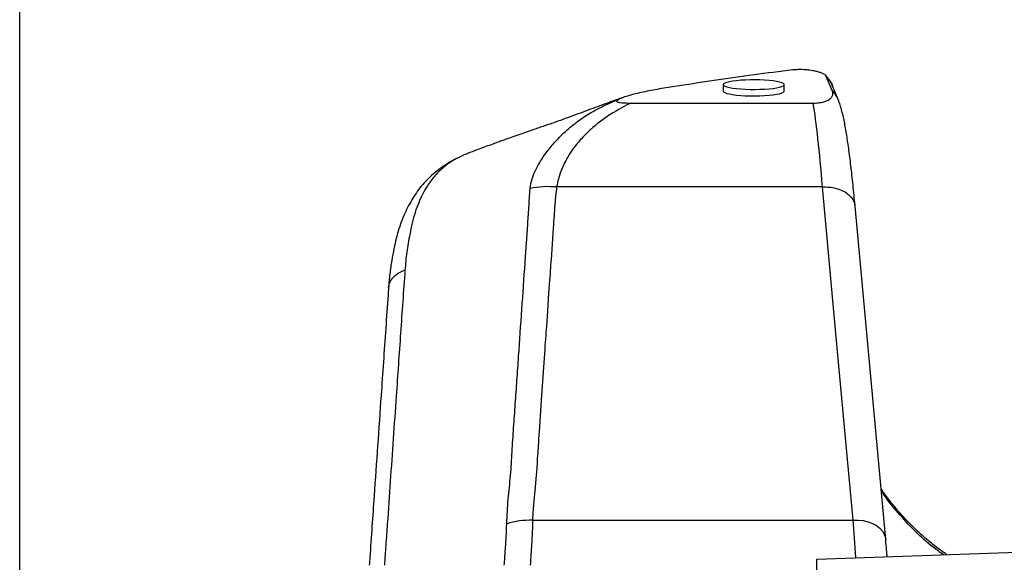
# Model space of a CAD drawing. Extents: x 0 to 8410, y 0 to 5940.
# Tile 6 of 158: x 200 to 652, y 2692 to 2941. Entities that reach past the tile are written whole.
import ezdxf

# ---------------------------------------------------------------- set-up
doc = ezdxf.new("R2010")
doc.units = 0
doc.header["$LTSCALE"] = 10
doc.layers.get('0').update_dxf_attribs({"linetype": 'CONTINUOUS'})

msp = doc.modelspace()

# ---------------------------------------------------------------- linework, layer by layer
at = {"color": 7, "linetype": 'CONTINUOUS'}
for p, q in [((200, 100), (200, 5840)), ((569.768687, 2915.108253), (572.432896, 2908.679892)), ((522.647997, 2911.152293), (522.647997, 2908.189227)), ((550.647994, 2908.189227), (550.647994, 2911.152293)), ((575.44293, 2904.103567), (572.778662, 2910.531928)), ((563.949784, 2902.571132), (479.850968, 2902.571132)), ((597.142776, 2702.792098), (583.116015, 2855.408241)), ((565.648039, 2693.69631), (675.715288, 2697.539975)), ((565.648039, 2693.560173), (565.648039, 2693.69631)), ((565.648039, 2687.028696), (565.648039, 2693.560173))]:
    msp.add_line(p, q, dxfattribs=at)
at = {"color": 8, "linetype": 'CONTINUOUS'}
for p, q in [((568.178972, 2864.265372), (446.238717, 2864.265372)), ((435.231467, 2711.649229), (582.205733, 2711.649229)), ((676.036557, 2697.414924), (565.648039, 2693.560173))]:
    msp.add_line(p, q, dxfattribs=at)
at = {"color": 7, "linetype": 'CONTINUOUS', "flags": 128}
for points in [[(522.647997, 2911.152293), (522.829314, 2910.800983), (523.368498, 2910.458853), (524.25166, 2910.134603), (525.455793, 2909.836699), (526.949903, 2909.572889), (528.695127, 2909.349968), (530.646344, 2909.173657), (532.752951, 2909.048726), (534.960529, 2908.978273), (537.211736, 2908.964087), (539.448401, 2909.006526), (541.612466, 2909.104635), (543.648025, 2909.255673), (545.502266, 2909.455945), (547.127148, 2909.700085), (548.48071, 2909.981777), (549.527725, 2910.293867), (550.241192, 2910.628249), (550.602635, 2910.976102), (550.602635, 2911.328604), (550.241192, 2911.676456), (549.527725, 2912.010838), (548.48071, 2912.322809), (547.127148, 2912.60462), (545.502266, 2912.84876), (543.648025, 2913.049032), (541.612466, 2913.20007), (539.448401, 2913.298179), (537.211736, 2913.340618), (534.960529, 2913.326432), (532.752951, 2913.255979), (530.646344, 2913.130929), (528.695127, 2912.954738), (526.949903, 2912.731816), (525.455793, 2912.468006), (524.25166, 2912.170102), (523.368498, 2911.845853), (522.829314, 2911.503603), (522.647997, 2911.152293)], [(522.647997, 2908.189227), (522.829314, 2907.837917), (523.368498, 2907.495787), (524.25166, 2907.171537), (525.455793, 2906.873633), (526.949903, 2906.609823), (528.695127, 2906.386902), (530.646344, 2906.210591), (532.752951, 2906.08566), (534.960529, 2906.015207), (537.211736, 2906.001021), (539.448401, 2906.04346), (541.612466, 2906.141569), (543.648025, 2906.292607), (545.502266, 2906.492879), (547.127148, 2906.737019), (548.48071, 2907.018711), (549.527725, 2907.330801), (550.241192, 2907.665183), (550.602635, 2908.013036), (550.647994, 2908.189227)]]:
    msp.add_lwpolyline(points, dxfattribs=at)
at = {"color": 8, "linetype": 'CONTINUOUS', "flags": 128}
for points in [[(446.238717, 2864.265372), (446.119567, 2863.411118), (445.978066, 2862.125208), (445.793053, 2860.17256), (445.579966, 2857.678582), (445.338746, 2854.643156), (445.251247, 2853.499224), (445.160528, 2852.293898), (445.066651, 2851.027061), (444.969555, 2849.698951), (444.8693, 2848.309447), (444.765886, 2846.858432), (444.659253, 2845.346143), (443.992039, 2835.777809), (443.661293, 2830.993463), (443.496665, 2828.601291), (443.414529, 2827.405264), (443.373521, 2826.807191), (443.353017, 2826.508095), (443.342765, 2826.358606), (443.337639, 2826.283862), (443.335076, 2826.24643), (443.333765, 2826.227834), (443.333169, 2826.218416), (443.332811, 2826.213767), (443.332692, 2826.211502), (443.332573, 2826.21031), (443.332573, 2826.209714), (443.332513, 2826.209356), (443.332513, 2826.209237), (443.332513, 2826.209237), (443.332513, 2826.209118), (443.332513, 2826.209118), (443.332513, 2826.209118), (443.3315, 2826.193978), (443.330606, 2826.1817), (443.329056, 2826.158692), (443.326017, 2826.114704), (443.319937, 2826.026608), (443.307003, 2825.838734), (443.277081, 2825.405647), (443.20192, 2824.3212), (443.11138, 2823.016216), (442.998668, 2821.393301), (442.742249, 2817.704965), (442.415258, 2813.003113), (442.017635, 2807.287981), (441.549321, 2800.559332), (441.449066, 2799.118568), (441.34601, 2797.638704), (441.240271, 2796.119739), (441.13185, 2794.561674), (441.020628, 2792.964389), (440.906724, 2791.328122), (440.790077, 2789.652755), (440.670749, 2787.938287), (439.336618, 2768.807699), (438.667914, 2759.242465), (438.333114, 2754.459788), (438.165625, 2752.068569), (438.081881, 2750.8729), (438.039979, 2750.275065), (438.018998, 2749.976208), (438.008567, 2749.826719), (438.003322, 2749.751975), (438.000699, 2749.714662), (437.999388, 2749.695947), (437.998732, 2749.686648), (437.998375, 2749.68188), (437.998255, 2749.679615), (437.998136, 2749.678423), (437.998077, 2749.677827), (437.998077, 2749.677588), (437.998077, 2749.67735), (437.998077, 2749.67735), (437.998077, 2749.677231), (437.998077, 2749.677231), (437.998077, 2749.677231), (437.998077, 2749.677231), (437.992116, 2749.588062), (437.949499, 2748.913814), (437.865099, 2747.557093), (437.740108, 2745.533993), (437.574466, 2742.844631), (437.382659, 2739.72707), (437.244853, 2737.556388), (436.981877, 2733.729412), (436.729153, 2730.481078), (436.380228, 2726.782967), (435.877641, 2721.953918), (435.569605, 2718.712737), (435.309669, 2714.860727), (435.231467, 2711.649229)], [(582.205733, 2711.649229), (574.350794, 2797.114302), (568.178972, 2864.265372)], [(369.16699, 2818.092276), (369.259318, 2818.846037), (369.628748, 2820.171763), (370.253881, 2821.442653), (371.123632, 2822.636177), (372.222682, 2823.731591), (373.531719, 2824.709346), (375.027617, 2825.552275), (376.68403, 2826.245477)], [(582.205733, 2711.649229), (584.575435, 2711.636712), (586.885294, 2711.366345), (589.077076, 2710.845043), (591.095527, 2710.086037), (592.889746, 2709.108283), (594.414374, 2707.936575), (595.631024, 2706.600477), (596.50894, 2705.133607), (597.026011, 2703.573038), (597.142955, 2702.790787)]]:
    msp.add_lwpolyline(points, dxfattribs=at)
at = {"color": 8, "linetype": 'CONTINUOUS'}
msp.add_arc((561.953594, 2898.509141), 14.603423, 22.41943542, 44.14395768, dxfattribs=at)
for centre, major_axis, ratio, start_param, end_param in [((565.384139, 2755.145646), (-5.23755, 159.999748), 0.0542619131, 5.4611043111, 5.8823039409), ((580.181902, 2629.809427), (-3.79195, 119.999836), 0.052394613, 5.2782897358, 5.4612249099)]:
    msp.add_ellipse(centre, major_axis=major_axis, ratio=ratio, start_param=start_param, end_param=end_param, dxfattribs=at)
at = {"color": 7, "linetype": 'CONTINUOUS'}
for points, knots in [([(554.437359, 2917.974164), (548.519875, 2917.189422), (536.680901, 2915.619408), (519.412043, 2913.169608), (505.298259, 2911.076236), (495.606451, 2909.571755), (490.398679, 2908.658052), (486.713699, 2907.932905), (483.305699, 2907.166433), (480.175862, 2906.359556), (477.322272, 2905.516464), (475.862042, 2904.919567), (475.129148, 2904.619982)], [0, 0, 0, 0, 0.19782767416, 0.39578921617, 0.59439401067, 0.69387889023, 0.7438184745, 0.7938954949, 0.8447954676, 0.89589328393, 0.94774847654, 1, 1, 1, 1]), ([(554.437359, 2917.974164), (554.950778, 2918.03287), (555.98237, 2918.150827), (557.820748, 2918.215588), (559.760541, 2918.166609), (561.48365, 2918.015454), (562.99779, 2917.801935), (564.501109, 2917.518878), (566.006711, 2917.154934), (566.92655, 2916.856765), (567.386826, 2916.707565)], [0, 0, 0, 0, 0.1057667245, 0.2125132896, 0.3051892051, 0.429352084, 0.5373281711, 0.6456016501, 0.8226637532, 1, 1, 1, 1]), ([(567.386588, 2916.707565), (567.838709, 2916.529372), (568.752454, 2916.169241), (569.463475, 2915.627729), (569.673248, 2915.270693), (569.768687, 2915.108253)], [0, 0, 0, 0, 0.348030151, 0.7033755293, 1, 1, 1, 1]), ([(572.776099, 2910.537412), (572.604655, 2910.928019), (572.238559, 2911.76211), (571.456106, 2913.11359), (570.522637, 2914.43743), (569.76036, 2915.226185), (569.411775, 2915.586879)], [0, 0, 0, 0, 0.2275700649, 0.4859461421, 0.7649259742, 1, 1, 1, 1]), ([(572.432896, 2908.679892), (572.563132, 2908.289209), (572.823916, 2907.506911), (572.763834, 2906.325709), (572.334845, 2905.337342), (571.600659, 2904.54655), (570.800423, 2903.972375), (569.823028, 2903.503598), (568.734717, 2903.1443), (567.68298, 2902.892934), (566.403215, 2902.693917), (565.111489, 2902.584825), (564.249693, 2902.574667), (563.949784, 2902.571132)], [0, 0, 0, 0, 0.1777918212, 0.3560070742, 0.5365161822, 0.6275332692, 0.718985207, 0.8032941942, 0.8509261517, 0.8994414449, 0.9388854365, 0.9787318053, 1, 1, 1, 1]), ([(477.064809, 2905.379583), (476.653044, 2905.235543), (475.48357, 2904.826447), (473.753119, 2904.212221), (471.826781, 2903.525253), (469.316949, 2902.623913), (465.956717, 2901.405632), (461.65233, 2899.824582), (457.382969, 2898.242617), (453.093657, 2896.653773), (448.977896, 2895.139809), (445.240306, 2893.808392), (442.00168, 2892.692347), (439.429126, 2891.812135), (436.787079, 2890.908849), (433.888587, 2889.914162), (430.599191, 2888.777356), (427.198653, 2887.587768), (424.114666, 2886.49611), (421.607189, 2885.599771), (419.331052, 2884.779329), (416.767175, 2883.847957), (413.491063, 2882.64392), (409.609944, 2881.199993), (406.820008, 2880.138681), (405.395111, 2879.59664)], [0, 0, 0, 0, 0.0173563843, 0.0492947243, 0.0729647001, 0.0986124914, 0.1548568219, 0.2141077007, 0.2773870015, 0.3308265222, 0.3876406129, 0.4521608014, 0.4879806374, 0.5214094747, 0.5565030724, 0.5947989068, 0.6424069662, 0.69422487, 0.7382855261, 0.772614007, 0.8003749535, 0.8351088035, 0.8815110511, 0.9394844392, 1, 1, 1, 1]), ([(479.851564, 2902.571251), (479.087089, 2902.578834), (477.751893, 2902.592079), (476.004663, 2902.7244), (474.833407, 2902.917765), (473.991211, 2903.211496), (473.7409, 2903.586037), (474.031422, 2904.013643), (474.57231, 2904.357264), (475.00042, 2904.557712), (475.141307, 2904.623677)], [0, 0, 0, 0, 0.135292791, 0.2362961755, 0.3377434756, 0.43213323, 0.598166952, 0.7592522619, 0.9207723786, 1, 1, 1, 1]), ([(583.116015, 2855.408241), (583.034797, 2856.284061), (582.798025, 2858.837298), (582.400243, 2862.905218), (581.920923, 2867.532848), (581.435013, 2871.932465), (580.942652, 2876.1031), (580.443291, 2880.039676), (579.936375, 2883.741311), (579.419484, 2887.210163), (578.889253, 2890.454224), (578.336923, 2893.492397), (577.749244, 2896.362636), (577.077018, 2899.165053), (576.378874, 2901.662721), (575.726089, 2903.365119), (575.44293, 2904.103567)], [0, 0, 0, 0, 0.03670052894, 0.10699139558, 0.17741265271, 0.24804023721, 0.3189341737, 0.39017481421, 0.46188290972, 0.53424077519, 0.60753592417, 0.68225732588, 0.75930400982, 0.84056120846, 0.93084038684, 1, 1, 1, 1]), ([(401.8689, 2877.981593), (401.752815, 2877.932919), (400.448572, 2877.386057), (397.973899, 2876.066273), (394.527657, 2874.001009), (391.259118, 2871.616708), (388.266422, 2869.034024), (385.533871, 2866.243895), (383.046286, 2863.249508), (380.801625, 2860.052542), (378.791048, 2856.674519), (376.97336, 2853.064909), (375.342085, 2849.191629), (373.902144, 2845.063264), (372.651715, 2840.663668), (371.544044, 2835.827605), (370.534848, 2830.430709), (369.726664, 2824.432981), (369.271627, 2820.250931), (369.171667, 2818.137851), (369.17003, 2818.103244)], [0, 0, 0, 0, 0.0056100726, 0.0630307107, 0.1244287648, 0.1834643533, 0.2407180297, 0.2968225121, 0.3523295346, 0.4076697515, 0.46235437, 0.5188886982, 0.5766000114, 0.6358179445, 0.696759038, 0.7587345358, 0.8322620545, 0.9138581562, 0.9985891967, 1, 1, 1, 1]), ([(405.58519, 2879.603555), (404.995881, 2879.397383), (402.639506, 2878.572996), (398.889029, 2876.612952), (394.408802, 2873.486645), (390.397308, 2869.594993), (387.23434, 2865.397829), (384.790667, 2861.160749), (382.92451, 2857.107415), (381.311311, 2852.652762), (379.999579, 2847.80683), (378.67541, 2841.6699), (377.398519, 2834.358751), (376.922376, 2828.951981), (376.68403, 2826.245477)], [0, 0, 0, 0, 0.0323531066, 0.1293652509, 0.2270059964, 0.326788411, 0.4273954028, 0.4968479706, 0.5668942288, 0.6372679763, 0.7088235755, 0.7806779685, 0.8902124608, 1, 1, 1, 1]), ([(369.168123, 2818.094541), (369.090103, 2816.979647), (368.657233, 2810.79395), (367.516252, 2794.258168), (365.3808, 2763.618986), (362.948867, 2728.653292), (361.143548, 2702.814343), (360.410168, 2692.211681), (360.32786, 2691.02173)], [0, 0, 0, 0, 0.02643068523, 0.14664373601, 0.38792167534, 0.75088097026, 0.97204103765, 1, 1, 1, 1]), ([(625.219961, 2695.776631), (624.266457, 2696.427868), (621.651185, 2698.214079), (617.568659, 2701.42654), (612.970168, 2705.375003), (608.585897, 2709.572706), (604.416008, 2713.985788), (600.489794, 2718.616684), (597.345295, 2722.650877), (595.599527, 2725.222225), (595.000168, 2726.105024)], [0, 0, 0, 0, 0.0816792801, 0.2240298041, 0.366131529, 0.5077381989, 0.6486260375, 0.7885791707, 0.9274146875, 1, 1, 1, 1]), ([(597.830793, 2694.820215), (597.775684, 2695.501703), (597.593436, 2697.755408), (597.362483, 2700.382946), (597.186522, 2702.312409), (597.142776, 2702.792098)], [0, 0, 0, 0, 0.2456782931, 0.8124662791, 1, 1, 1, 1])]:
    msp.add_open_spline(points, degree=3, knots=knots, dxfattribs=at)
at = {"color": 8, "linetype": 'CONTINUOUS'}
for points, knots in [([(569.768687, 2915.108253), (570.326568, 2914.458526), (571.442329, 2913.15907), (572.41471, 2911.56724), (572.712641, 2910.636653), (572.749337, 2910.522034)], [0, 0, 0, 0, 0.4671867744, 0.9343740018, 1, 1, 1, 1]), ([(434.039792, 2863.572885), (434.302858, 2865.060079), (434.811788, 2867.937219), (436.485743, 2871.888408), (438.765483, 2876.110122), (441.840887, 2880.541275), (446.003001, 2885.544806), (450.853314, 2890.414522), (456.754363, 2895.053253), (461.963523, 2898.44553), (466.777253, 2900.901068), (470.902001, 2902.860135), (473.710369, 2904.028545), (475.133082, 2904.620458)], [0, 0, 0, 0, 0.071071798, 0.1374962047, 0.2022293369, 0.298614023, 0.3944682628, 0.5211813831, 0.6467088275, 0.7751303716, 0.8488769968, 0.9234414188, 1, 1, 1, 1]), ([(479.851266, 2902.571251), (479.40124, 2902.334795), (478.500931, 2901.861749), (477.148105, 2901.128767), (475.793345, 2900.378284), (474.43524, 2899.609195), (473.078277, 2898.820524), (471.347149, 2897.807683), (469.119989, 2896.361201), (466.560403, 2894.508897), (463.986253, 2892.477003), (461.631758, 2890.42096), (459.375803, 2888.257793), (457.233659, 2885.988536), (454.933064, 2883.311728), (452.588571, 2880.129565), (450.328659, 2876.298209), (448.462721, 2872.259117), (446.985225, 2868.241517), (446.475214, 2865.525033), (446.238717, 2864.265372)], [0, 0, 0, 0, 0.0296502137, 0.0593174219, 0.0890028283, 0.1187065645, 0.1484273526, 0.1781663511, 0.2312760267, 0.3002904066, 0.3603800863, 0.4198842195, 0.4805438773, 0.5402307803, 0.5989835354, 0.6819304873, 0.7652182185, 0.8511801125, 0.9309907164, 1, 1, 1, 1]), ([(423.342188, 2709.945967), (423.527864, 2713.698015), (423.892822, 2721.072925), (425.244567, 2732.063309), (425.767722, 2742.972786), (426.509931, 2753.901794), (427.308421, 2764.842177), (428.056348, 2775.775601), (429.561863, 2797.352741), (430.889908, 2816.682347), (432.096376, 2833.782706), (432.392494, 2837.995389), (432.685707, 2842.209885), (432.974183, 2846.429004), (433.250135, 2850.657513), (433.528915, 2854.896497), (433.790792, 2859.215452), (433.955342, 2862.095041), (434.039792, 2863.572885)], [0, 0, 0, 0, 0.0731550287, 0.1437912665, 0.214690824, 0.2859510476, 0.3570514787, 0.428157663, 0.499286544, 0.7780486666, 0.8054240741, 0.8328119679, 0.8602197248, 0.8876566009, 0.9151716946, 0.9428482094, 0.9706689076, 1, 1, 1, 1]), ([(446.238717, 2864.265372), (444.136334, 2864.378214), (439.931576, 2864.603898), (436.003717, 2863.916556), (434.039792, 2863.572885)], [0, 0, 0, 0, 0.5000009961, 1, 1, 1, 1]), ([(568.178972, 2864.265372), (569.215986, 2864.273454), (571.358982, 2864.290157), (574.509703, 2863.707194), (577.461467, 2862.635378), (580.004644, 2861.049619), (581.8569, 2859.06195), (582.895671, 2857.117313), (582.995993, 2855.862505), (583.033045, 2855.399062)], [0, 0, 0, 0, 0.1378734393, 0.2849163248, 0.4381852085, 0.5938518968, 0.7548890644, 0.9094721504, 1, 1, 1, 1]), ([(376.68403, 2826.245477), (376.011965, 2816.609479), (374.667836, 2797.337499), (372.429078, 2765.056402), (370.388268, 2735.919144), (368.823682, 2713.035546), (367.903608, 2700.369242), (367.487676, 2694.053502), (367.288014, 2691.02173)], [0, 0, 0, 0, 0.2135968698, 0.4271933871, 0.7163729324, 0.860963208, 0.9332575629, 1, 1, 1, 1]), ([(623.670181, 2695.72251), (622.088959, 2696.848626), (617.500678, 2700.11631), (610.503778, 2706.469171), (602.799385, 2714.819165), (597.649377, 2721.173748), (595.326006, 2724.934907), (595.069548, 2725.350072)], [0, 0, 0, 0, 0.1430060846, 0.4149651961, 0.6888200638, 0.9656513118, 1, 1, 1, 1]), ([(422.252318, 2691.02173), (422.39414, 2693.255396), (422.681409, 2697.779822), (423.189091, 2704.097699), (423.292142, 2708.03422), (423.342188, 2709.945967)], [0, 0, 0, 0, 0.3340155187, 0.6765689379, 1, 1, 1, 1]), ([(435.231467, 2711.649229), (433.187143, 2711.572419), (429.098497, 2711.418798), (425.260957, 2710.43691), (423.342188, 2709.945967)], [0, 0, 0, 0, 0.5000003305, 1, 1, 1, 1]), ([(435.231467, 2711.649229), (435.154018, 2708.994657), (434.998423, 2703.661707), (434.438782, 2696.701067), (434.218265, 2692.310784), (434.153517, 2691.02173)], [0, 0, 0, 0, 0.4118014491, 0.8272960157, 1, 1, 1, 1])]:
    msp.add_open_spline(points, degree=3, knots=knots, dxfattribs=at)

doc.saveas('drawing.dxf')
